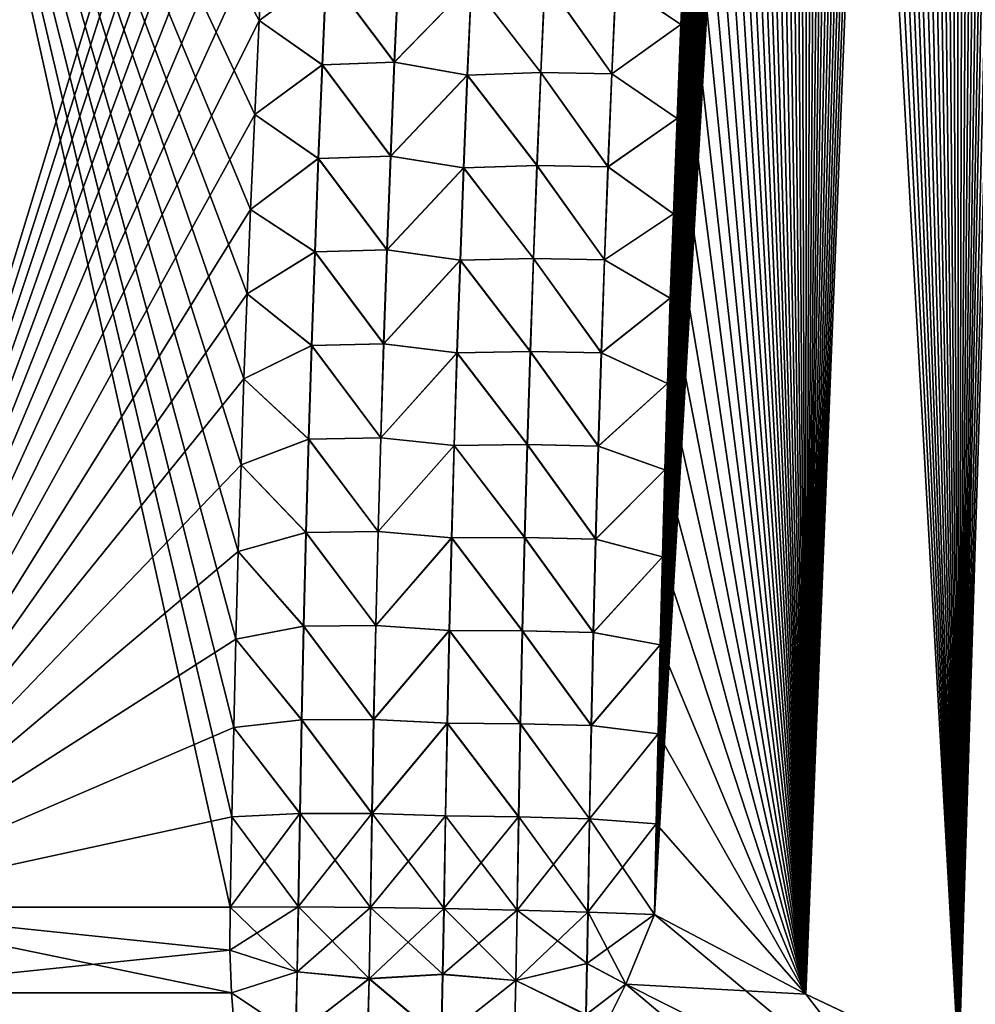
# Model space of a CAD drawing. Header units: metres. Extents: x -109 to 109, y -505 to 40.
# Tile 212 of 256: x 64.91 to 69.04, y -100.99 to -96.73. Entities that reach past the tile are written whole.
import ezdxf

# ---------------------------------------------------------------- set-up
doc = ezdxf.new("R2010")
doc.units = ezdxf.units.M
doc.layers.add('solid_K244224000C74', color=7, linetype='CONTINUOUS')

msp = doc.modelspace()

# ---------------------------------------------------------------- linework, layer by layer
at = {"layer": 'solid_K244224000C74'}
for points in [[(68.970329, -101.255295, -21.829725), (69.522659, -81.593956, -20.899754), (69.600159, -81.218079, -20.854233)], [(69.638535, -101.537476, -21.547916), (68.970329, -101.255295, -21.829725), (69.600159, -81.218079, -20.854233)], [(68.970329, -101.255295, -21.829725), (69.445755, -81.978004, -20.945732), (69.522659, -81.593956, -20.899754)], [(68.970329, -101.255295, -21.829725), (69.36956, -82.370728, -20.992132), (69.445755, -81.978004, -20.945732)], [(68.970329, -101.255295, -21.829725), (69.309143, -82.691277, -21.029539), (69.36956, -82.370728, -20.992132)], [(68.970329, -101.255295, -21.829725), (69.249039, -83.016876, -21.067247), (69.309143, -82.691277, -21.029539)], [(68.970329, -101.255295, -21.829725), (69.189308, -83.34771, -21.105238), (69.249039, -83.016876, -21.067247)], [(68.970329, -101.255295, -21.829725), (69.13002, -83.684067, -21.143478), (69.189308, -83.34771, -21.105238)], [(68.970329, -101.255295, -21.829725), (69.071266, -84.026245, -21.181938), (69.13002, -83.684067, -21.143478)], [(68.970329, -101.255295, -21.829725), (69.013115, -84.374527, -21.220587), (69.071266, -84.026245, -21.181938)], [(69.63858, -101.537498, 21.547897), (69.071205, -84.026604, 21.181978), (69.013062, -84.374878, 21.220625)], [(68.97036, -101.255302, 21.829714), (69.013062, -84.374878, 21.220625), (68.955605, -84.729553, 21.259426)], [(68.970329, -101.255295, -21.829725), (68.955666, -84.729202, -21.25939), (69.013115, -84.374527, -21.220587)], [(68.97036, -101.255302, 21.829714), (69.63858, -101.537498, 21.547897), (69.013062, -84.374878, 21.220625)], [(68.308258, -100.941628, -22.140448), (68.898781, -85.089912, -21.29838), (68.955666, -84.729202, -21.25939)], [(68.970329, -101.255295, -21.829725), (68.308258, -100.941628, -22.140448), (68.955666, -84.729202, -21.25939)], [(68.97036, -101.255302, 21.829714), (68.955605, -84.729553, 21.259426), (68.898727, -85.090256, 21.298418)], [(68.308258, -100.941628, -22.140448), (68.842354, -85.456261, -21.337597), (68.898781, -85.089912, -21.29838)], [(68.97036, -101.255302, 21.829714), (68.898727, -85.090256, 21.298418), (68.8423, -85.456604, 21.337633)], [(68.308258, -100.941628, -22.140448), (68.786491, -85.828598, -21.376991), (68.842354, -85.456261, -21.337597)], [(68.97036, -101.255302, 21.829714), (68.8423, -85.456604, 21.337633), (68.786438, -85.828926, 21.377028)], [(68.308258, -100.941628, -22.140448), (68.7313, -86.207245, -21.416521), (68.786491, -85.828598, -21.376991)], [(68.97036, -101.255302, 21.829714), (68.786438, -85.828926, 21.377028), (68.731255, -86.207573, 21.416553)], [(68.308258, -100.941628, -22.140448), (68.676895, -86.59256, -21.456135), (68.7313, -86.207245, -21.416521)], [(68.97036, -101.255302, 21.829714), (68.731255, -86.207573, 21.416553), (68.676849, -86.59288, 21.456167)], [(68.308258, -100.941628, -22.140448), (68.623375, -86.984886, -21.495787), (68.676895, -86.59256, -21.456135)], [(68.97036, -101.255302, 21.829714), (68.676849, -86.59288, 21.456167), (68.623337, -86.985191, 21.495817)], [(68.308258, -100.941628, -22.140448), (68.570816, -87.38443, -21.535439), (68.623375, -86.984886, -21.495787)], [(68.97036, -101.255302, 21.829714), (68.623337, -86.985191, 21.495817), (68.570778, -87.384727, 21.535469)], [(68.308258, -100.941628, -22.140448), (68.518913, -87.790359, -21.575203), (68.570816, -87.38443, -21.535439)], [(68.97036, -101.255302, 21.829714), (68.570778, -87.384727, 21.535469), (68.518875, -87.790657, 21.575232)], [(68.308258, -100.941628, -22.140448), (68.476181, -88.133568, -21.60841), (68.518913, -87.790359, -21.575203)], [(68.97036, -101.255302, 21.829714), (68.518875, -87.790657, 21.575232), (68.476143, -88.133858, 21.608437)], [(68.308258, -100.941628, -22.140448), (68.434021, -88.481506, -21.641638), (68.476181, -88.133568, -21.60841)], [(68.97036, -101.255302, 21.829714), (68.476143, -88.133858, 21.608437), (68.433983, -88.481789, 21.641665)], [(68.308258, -100.941628, -22.140448), (68.392509, -88.834419, -21.674849), (68.434021, -88.481506, -21.641638)], [(68.97036, -101.255302, 21.829714), (68.433983, -88.481789, 21.641665), (68.392479, -88.834686, 21.674873)], [(68.308258, -100.941628, -22.140448), (68.351738, -89.19252, -21.708), (68.392509, -88.834419, -21.674849)], [(68.97036, -101.255302, 21.829714), (68.392479, -88.834686, 21.674873), (68.351707, -89.192787, 21.708025)], [(68.308258, -100.941628, -22.140448), (68.311783, -89.556068, -21.741053), (68.351738, -89.19252, -21.708)], [(68.97036, -101.255302, 21.829714), (68.351707, -89.192787, 21.708025), (68.31176, -89.556328, 21.741076)], [(68.308266, -100.941628, 22.140444), (68.31176, -89.556328, 21.741076), (68.272713, -89.925529, 21.773985)], [(68.308258, -100.941628, -22.140448), (68.272736, -89.925278, -21.773964), (68.311783, -89.556068, -21.741053)], [(68.308266, -100.941628, 22.140444), (68.97036, -101.255302, 21.829714), (68.31176, -89.556328, 21.741076)], [(67.653954, -100.596848, -22.480244), (68.234535, -90.300018, -21.806753), (68.272736, -89.925278, -21.773964)], [(68.308258, -100.941628, -22.140448), (67.653954, -100.596848, -22.480244), (68.272736, -89.925278, -21.773964)], [(68.308266, -100.941628, 22.140444), (68.272713, -89.925529, 21.773985), (68.234512, -90.300262, 21.806774)], [(67.653954, -100.596848, -22.480244), (68.196899, -90.679619, -21.839531), (68.234535, -90.300018, -21.806753)], [(68.308266, -100.941628, 22.140444), (68.234512, -90.300262, 21.806774), (68.196877, -90.679855, 21.83955)], [(67.653954, -100.596848, -22.480244), (68.159935, -91.064308, -21.872246), (68.196899, -90.679619, -21.839531)], [(68.308266, -100.941628, 22.140444), (68.196877, -90.679855, 21.83955), (68.15992, -91.064537, 21.872265)], [(67.653954, -100.596848, -22.480244), (68.123764, -91.454384, -21.904844), (68.159935, -91.064308, -21.872246)], [(68.308266, -100.941628, 22.140444), (68.15992, -91.064537, 21.872265), (68.123749, -91.454597, 21.904863)], [(67.653954, -100.596848, -22.480244), (68.088501, -91.850105, -21.937267), (68.123764, -91.454384, -21.904844)], [(68.308266, -100.941628, 22.140444), (68.123749, -91.454597, 21.904863), (68.088478, -91.850319, 21.937284)], [(67.653954, -100.596848, -22.480244), (68.054253, -92.251778, -21.969452), (68.088501, -91.850105, -21.937267)], [(68.308266, -100.941628, 22.140444), (68.088478, -91.850319, 21.937284), (68.054237, -92.251984, 21.969469)], [(67.653954, -100.596848, -22.480244), (68.025795, -92.601006, -21.996807), (68.054253, -92.251778, -21.969452)], [(68.308266, -100.941628, 22.140444), (68.054237, -92.251984, 21.969469), (68.02578, -92.601204, 21.996822)], [(67.653954, -100.596848, -22.480244), (67.998253, -92.954987, -22.023909), (68.025795, -92.601006, -21.996807)], [(68.308266, -100.941628, 22.140444), (68.02578, -92.601204, 21.996822), (67.998238, -92.955177, 22.023922)], [(67.653954, -100.596848, -22.480244), (67.971626, -93.313766, -22.050741), (67.998253, -92.954987, -22.023909)], [(68.308266, -100.941628, 22.140444), (67.998238, -92.955177, 22.023922), (67.971619, -93.31395, 22.050755)], [(67.653954, -100.596848, -22.480244), (67.945595, -93.676628, -22.077456), (67.971626, -93.313766, -22.050741)], [(68.308266, -100.941628, 22.140444), (67.971619, -93.31395, 22.050755), (67.945587, -93.676796, 22.077467)], [(64.025734, -100.564568, -21.606056), (64.28318, -93.64727, -21.160151), (66.144432, -93.622734, -22.127859)], [(66.114693, -94.000488, -22.156088), (64.025734, -100.564568, -21.606056), (66.144432, -93.622734, -22.127859)], [(64.025734, -100.564568, 21.606056), (65.816513, -100.56456, 22.545332), (64.28318, -93.64727, 21.160152)], [(65.942719, -96.728882, 22.341957), (65.963326, -96.326912, 22.316542), (64.28318, -93.64727, 21.160152)], [(65.923355, -97.135704, 22.366919), (65.942719, -96.728882, 22.341957), (64.28318, -93.64727, 21.160152)], [(65.905281, -97.547363, 22.391384), (65.923355, -97.135704, 22.366919), (64.28318, -93.64727, 21.160152)], [(65.890526, -97.911545, 22.412355), (65.905281, -97.547363, 22.391384), (64.28318, -93.64727, 21.160152)], [(65.876785, -98.279434, 22.43289), (65.890526, -97.911545, 22.412355), (64.28318, -93.64727, 21.160152)], [(65.864075, -98.651031, 22.452959), (65.876785, -98.279434, 22.43289), (64.28318, -93.64727, 21.160152)], [(65.852409, -99.026329, 22.472536), (65.864075, -98.651031, 22.452959), (64.28318, -93.64727, 21.160152)], [(65.841797, -99.405334, 22.49159), (65.852409, -99.026329, 22.472536), (64.28318, -93.64727, 21.160152)], [(65.832268, -99.788048, 22.510096), (65.841797, -99.405334, 22.49159), (64.28318, -93.64727, 21.160152)], [(65.823837, -100.174454, 22.528019), (65.832268, -99.788048, 22.510096), (64.28318, -93.64727, 21.160152)], [(65.816513, -100.56456, 22.545332), (65.823837, -100.174454, 22.528019), (64.28318, -93.64727, 21.160152)], [(67.653954, -100.596848, -22.480244), (67.920181, -94.04361, -22.104033), (67.945595, -93.676628, -22.077456)], [(68.308266, -100.941628, 22.140444), (67.945587, -93.676796, 22.077467), (67.920166, -94.043777, 22.104044)], [(66.114693, -94.000488, -22.156088), (66.086014, -94.382919, -22.184025), (64.025734, -100.564568, -21.606056)], [(67.653954, -100.596848, -22.480244), (67.895485, -94.41494, -22.130424), (67.920181, -94.04361, -22.104033)], [(68.308266, -100.941628, 22.140444), (67.920166, -94.043777, 22.104044), (67.895477, -94.4151, 22.130434)], [(66.086014, -94.382919, -22.184025), (66.058464, -94.770248, -22.211676), (64.025734, -100.564568, -21.606056)], [(67.653954, -100.596848, -22.480244), (67.871613, -94.790833, -22.156572), (67.895485, -94.41494, -22.130424)], [(68.308266, -100.941628, 22.140444), (67.895477, -94.4151, 22.130434), (67.871605, -94.790977, 22.156584)], [(66.058464, -94.770248, -22.211676), (66.032822, -95.151695, -22.238289), (64.025734, -100.564568, -21.606056)], [(67.653954, -100.596848, -22.480244), (67.848671, -95.171501, -22.182428), (67.871613, -94.790833, -22.156572)], [(68.308266, -100.941628, 22.140444), (67.871605, -94.790977, 22.156584), (67.848663, -95.171638, 22.182436)], [(66.032822, -95.151695, -22.238289), (66.008385, -95.538155, -22.264641), (64.025734, -100.564568, -21.606056)], [(67.653954, -100.596848, -22.480244), (67.826752, -95.557167, -22.207933), (67.848671, -95.171501, -22.182428)], [(68.308266, -100.941628, 22.140444), (67.848663, -95.171638, 22.182436), (67.826744, -95.557289, 22.207941)], [(66.008385, -95.538155, -22.264641), (65.985199, -95.929825, -22.290728), (64.025734, -100.564568, -21.606056)], [(67.653954, -100.596848, -22.480244), (67.805969, -95.948044, -22.233036), (67.826752, -95.557167, -22.207933)], [(68.308266, -100.941628, 22.140444), (67.826744, -95.557289, 22.207941), (67.805969, -95.948158, 22.233044)], [(65.985199, -95.929825, -22.290728), (65.963333, -96.326851, -22.316538), (64.025734, -100.564568, -21.606056)], [(67.653954, -100.596848, -22.480244), (67.786423, -96.344345, -22.257681), (67.805969, -95.948044, -22.233036)], [(68.308266, -100.941628, 22.140444), (67.805969, -95.948158, 22.233044), (67.786423, -96.34446, 22.257687)], [(65.963333, -96.326851, -22.316538), (65.942719, -96.728828, -22.341955), (64.025734, -100.564568, -21.606056)], [(66.234016, -96.517281, -22.436129), (65.942719, -96.728828, -22.341955), (65.963333, -96.326851, -22.316538)], [(66.233047, -96.51725, 22.435839), (65.963326, -96.326912, 22.316542), (65.942719, -96.728882, 22.341957)], [(67.486389, -96.55674, 22.402485), (67.768196, -96.746376, 22.281822), (67.786423, -96.34446, 22.257687)], [(67.48745, -96.556816, -22.402103), (67.786423, -96.344345, -22.257681), (67.768204, -96.746284, -22.281816)], [(67.653954, -100.596848, -22.480244), (67.768204, -96.746284, -22.281816), (67.786423, -96.344345, -22.257681)], [(68.308266, -100.941628, 22.140444), (67.786423, -96.34446, 22.257687), (67.768196, -96.746376, 22.281822)], [(66.215172, -96.921577, 22.461712), (66.233047, -96.51725, 22.435839), (65.942719, -96.728882, 22.341957)], [(66.216156, -96.921608, -22.462009), (65.942719, -96.728828, -22.341955), (66.234016, -96.517281, -22.436129)], [(66.527405, -96.909668, 22.527384), (66.233047, -96.51725, 22.435839), (66.215172, -96.921577, 22.461712)], [(66.216156, -96.921608, -22.462009), (66.234016, -96.517281, -22.436129), (66.528496, -96.909714, -22.527529)], [(66.527405, -96.909668, 22.527384), (66.545341, -96.503792, 22.501711), (66.233047, -96.51725, 22.435839)], [(66.234016, -96.517281, -22.436129), (66.54641, -96.503838, -22.501854), (66.528496, -96.909714, -22.527529)], [(66.860954, -96.565918, 22.521992), (66.545341, -96.503792, 22.501711), (66.527405, -96.909668, 22.527384)], [(66.528496, -96.909714, -22.527529), (66.54641, -96.503838, -22.501854), (66.862061, -96.565979, -22.521965)], [(66.843445, -96.966042, 22.54686), (66.860954, -96.565918, 22.521992), (66.527405, -96.909668, 22.527384)], [(66.528496, -96.909714, -22.527529), (66.862061, -96.565979, -22.521965), (66.844566, -96.966095, -22.546829)], [(67.160995, -96.954559, 22.511341), (66.860954, -96.565918, 22.521992), (66.843445, -96.966042, 22.54686)], [(66.844566, -96.966095, -22.546829), (66.862061, -96.565979, -22.521965), (67.162117, -96.95462, -22.511131)], [(67.160995, -96.954559, 22.511341), (67.178719, -96.552437, 22.48665), (66.860954, -96.565918, 22.521992)], [(66.862061, -96.565979, -22.521965), (67.179825, -96.552505, -22.486444), (67.162117, -96.95462, -22.511131)], [(67.468506, -96.959282, 22.42688), (67.178719, -96.552437, 22.48665), (67.160995, -96.954559, 22.511341)], [(67.162117, -96.95462, -22.511131), (67.179825, -96.552505, -22.486444), (67.469574, -96.959358, -22.426493)], [(67.468506, -96.959282, 22.42688), (67.486389, -96.55674, 22.402485), (67.178719, -96.552437, 22.48665)], [(67.179825, -96.552505, -22.486444), (67.48745, -96.556816, -22.402103), (67.469574, -96.959358, -22.426493)], [(67.468506, -96.959282, 22.42688), (67.768196, -96.746376, 22.281822), (67.486389, -96.55674, 22.402485)], [(67.469574, -96.959358, -22.426493), (67.48745, -96.556816, -22.402103), (67.768204, -96.746284, -22.281816)], [(65.942719, -96.728828, -22.341955), (65.923363, -97.135651, -22.366915), (64.025734, -100.564568, -21.606056)], [(66.215172, -96.921577, 22.461712), (65.942719, -96.728882, 22.341957), (65.923355, -97.135704, 22.366919)], [(66.216156, -96.921608, -22.462009), (65.923363, -97.135651, -22.366915), (65.942719, -96.728828, -22.341955)], [(67.468506, -96.959282, 22.42688), (67.75116, -97.153625, 22.305515), (67.768196, -96.746376, 22.281822)], [(67.469574, -96.959358, -22.426493), (67.768204, -96.746284, -22.281816), (67.75116, -97.153542, -22.30551)], [(67.653954, -100.596848, -22.480244), (67.75116, -97.153542, -22.30551), (67.768204, -96.746284, -22.281816)], [(68.308266, -100.941628, 22.140444), (67.768196, -96.746376, 22.281822), (67.75116, -97.153625, 22.305515)], [(66.510765, -97.315651, 22.552254), (66.527405, -96.909668, 22.527384), (66.215172, -96.921577, 22.461712)], [(66.216156, -96.921608, -22.462009), (66.528496, -96.909714, -22.527529), (66.511879, -97.315689, -22.552399)], [(66.843445, -96.966042, 22.54686), (66.527405, -96.909668, 22.527384), (66.510765, -97.315651, 22.552254)], [(66.511879, -97.315689, -22.552399), (66.528496, -96.909714, -22.527529), (66.844566, -96.966095, -22.546829)], [(66.198578, -97.326004, 22.486765), (66.215172, -96.921577, 22.461712), (65.923355, -97.135704, 22.366919)], [(66.199593, -97.326027, -22.487068), (65.923363, -97.135651, -22.366915), (66.216156, -96.921608, -22.462009)], [(66.510765, -97.315651, 22.552254), (66.215172, -96.921577, 22.461712), (66.198578, -97.326004, 22.486765)], [(66.199593, -97.326027, -22.487068), (66.216156, -96.921608, -22.462009), (66.511879, -97.315689, -22.552399)], [(66.827194, -97.366257, 22.570971), (66.843445, -96.966042, 22.54686), (66.510765, -97.315651, 22.552254)], [(66.511879, -97.315689, -22.552399), (66.844566, -96.966095, -22.546829), (66.828339, -97.36631, -22.570938)], [(67.144554, -97.356781, 22.535292), (66.843445, -96.966042, 22.54686), (66.827194, -97.366257, 22.570971)], [(66.828339, -97.36631, -22.570938), (66.844566, -96.966095, -22.546829), (67.145691, -97.356842, -22.535076)], [(67.144554, -97.356781, 22.535292), (67.160995, -96.954559, 22.511341), (66.843445, -96.966042, 22.54686)], [(66.844566, -96.966095, -22.546829), (67.162117, -96.95462, -22.511131), (67.145691, -97.356842, -22.535076)], [(67.451912, -97.361938, 22.450558), (67.160995, -96.954559, 22.511341), (67.144554, -97.356781, 22.535292)], [(67.145691, -97.356842, -22.535076), (67.162117, -96.95462, -22.511131), (67.453003, -97.362015, -22.450165)], [(67.451912, -97.361938, 22.450558), (67.468506, -96.959282, 22.42688), (67.160995, -96.954559, 22.511341)], [(67.162117, -96.95462, -22.511131), (67.469574, -96.959358, -22.426493), (67.453003, -97.362015, -22.450165)], [(67.451912, -97.361938, 22.450558), (67.75116, -97.153625, 22.305515), (67.468506, -96.959282, 22.42688)], [(67.453003, -97.362015, -22.450165), (67.469574, -96.959358, -22.426493), (67.75116, -97.153542, -22.30551)], [(65.923363, -97.135651, -22.366915), (65.905281, -97.547325, -22.391382), (64.025734, -100.564568, -21.606056)], [(66.199593, -97.326027, -22.487068), (65.905281, -97.547325, -22.391382), (65.923363, -97.135651, -22.366915)], [(66.198578, -97.326004, 22.486765), (65.923355, -97.135704, 22.366919), (65.905281, -97.547363, 22.391384)], [(67.451912, -97.361938, 22.450558), (67.735207, -97.566025, 22.328802), (67.75116, -97.153625, 22.305515)], [(67.453003, -97.362015, -22.450165), (67.75116, -97.153542, -22.30551), (67.735214, -97.565941, -22.328798)], [(67.653954, -100.596848, -22.480244), (67.735214, -97.565941, -22.328798), (67.75116, -97.153542, -22.30551)], [(68.308266, -100.941628, 22.140444), (67.75116, -97.153625, 22.305515), (67.735207, -97.566025, 22.328802)], [(66.183273, -97.730522, 22.510996), (66.198578, -97.326004, 22.486765), (65.905281, -97.547363, 22.391384)], [(66.184319, -97.730545, -22.511305), (65.905281, -97.547325, -22.391382), (66.199593, -97.326027, -22.487068)], [(66.495422, -97.721725, 22.576317), (66.198578, -97.326004, 22.486765), (66.183273, -97.730522, 22.510996)], [(66.184319, -97.730545, -22.511305), (66.199593, -97.326027, -22.487068), (66.496552, -97.721764, -22.576464)], [(66.495422, -97.721725, 22.576317), (66.510765, -97.315651, 22.552254), (66.198578, -97.326004, 22.486765)], [(66.199593, -97.326027, -22.487068), (66.511879, -97.315689, -22.552399), (66.496552, -97.721764, -22.576464)], [(66.827194, -97.366257, 22.570971), (66.510765, -97.315651, 22.552254), (66.495422, -97.721725, 22.576317)], [(66.496552, -97.721764, -22.576464), (66.511879, -97.315689, -22.552399), (66.828339, -97.36631, -22.570938)], [(66.812202, -97.766571, 22.59432), (66.827194, -97.366257, 22.570971), (66.495422, -97.721725, 22.576317)], [(66.496552, -97.721764, -22.576464), (66.828339, -97.36631, -22.570938), (66.813362, -97.766617, -22.594286)], [(67.129387, -97.759102, 22.558498), (66.827194, -97.366257, 22.570971), (66.812202, -97.766571, 22.59432)], [(66.813362, -97.766617, -22.594286), (66.828339, -97.36631, -22.570938), (67.130539, -97.759163, -22.558279)], [(67.129387, -97.759102, 22.558498), (67.144554, -97.356781, 22.535292), (66.827194, -97.366257, 22.570971)], [(66.828339, -97.36631, -22.570938), (67.145691, -97.356842, -22.535076), (67.130539, -97.759163, -22.558279)], [(67.436607, -97.764702, 22.473513), (67.144554, -97.356781, 22.535292), (67.129387, -97.759102, 22.558498)], [(67.130539, -97.759163, -22.558279), (67.145691, -97.356842, -22.535076), (67.437714, -97.764771, -22.473112)], [(67.436607, -97.764702, 22.473513), (67.451912, -97.361938, 22.450558), (67.144554, -97.356781, 22.535292)], [(67.145691, -97.356842, -22.535076), (67.453003, -97.362015, -22.450165), (67.437714, -97.764771, -22.473112)], [(67.436607, -97.764702, 22.473513), (67.735207, -97.566025, 22.328802), (67.451912, -97.361938, 22.450558)], [(67.437714, -97.764771, -22.473112), (67.453003, -97.362015, -22.450165), (67.735214, -97.565941, -22.328798)], [(65.905281, -97.547325, -22.391382), (65.890526, -97.911507, -22.412354), (64.025734, -100.564568, -21.606056)], [(66.184319, -97.730545, -22.511305), (65.890526, -97.911507, -22.412354), (65.905281, -97.547325, -22.391382)], [(66.183273, -97.730522, 22.510996), (65.905281, -97.547363, 22.391384), (65.890526, -97.911545, 22.412355)], [(67.436607, -97.764702, 22.473513), (67.722145, -97.931084, 22.348845), (67.735207, -97.566025, 22.328802)], [(67.437714, -97.764771, -22.473112), (67.735214, -97.565941, -22.328798), (67.722153, -97.931015, -22.348841)], [(67.653954, -100.596848, -22.480244), (67.722153, -97.931015, -22.348841), (67.735214, -97.565941, -22.328798)], [(68.308266, -100.941628, 22.140444), (67.735207, -97.566025, 22.328802), (67.722145, -97.931084, 22.348845)], [(66.169258, -98.135124, 22.534403), (66.183273, -97.730522, 22.510996), (65.890526, -97.911545, 22.412355)], [(66.170319, -98.135147, -22.534718), (65.890526, -97.911507, -22.412354), (66.184319, -97.730545, -22.511305)], [(66.481369, -98.127892, 22.599573), (66.183273, -97.730522, 22.510996), (66.169258, -98.135124, 22.534403)], [(66.170319, -98.135147, -22.534718), (66.184319, -97.730545, -22.511305), (66.482521, -98.127922, -22.599722)], [(66.481369, -98.127892, 22.599573), (66.495422, -97.721725, 22.576317), (66.183273, -97.730522, 22.510996)], [(66.184319, -97.730545, -22.511305), (66.496552, -97.721764, -22.576464), (66.482521, -98.127922, -22.599722)], [(66.812202, -97.766571, 22.59432), (66.495422, -97.721725, 22.576317), (66.481369, -98.127892, 22.599573)], [(66.482521, -98.127922, -22.599722), (66.496552, -97.721764, -22.576464), (66.813362, -97.766617, -22.594286)], [(67.115494, -98.161514, 22.580957), (67.129387, -97.759102, 22.558498), (66.812202, -97.766571, 22.59432)], [(66.813362, -97.766617, -22.594286), (67.130539, -97.759163, -22.558279), (67.116661, -98.161575, -22.580734)], [(67.422592, -98.167549, 22.495743), (67.129387, -97.759102, 22.558498), (67.115494, -98.161514, 22.580957)], [(67.116661, -98.161575, -22.580734), (67.130539, -97.759163, -22.558279), (67.423706, -98.167618, -22.495337)], [(67.422592, -98.167549, 22.495743), (67.436607, -97.764702, 22.473513), (67.129387, -97.759102, 22.558498)], [(67.130539, -97.759163, -22.558279), (67.437714, -97.764771, -22.473112), (67.423706, -98.167618, -22.495337)], [(66.79847, -98.166969, 22.616909), (66.812202, -97.766571, 22.59432), (66.481369, -98.127892, 22.599573)], [(66.482521, -98.127922, -22.599722), (66.813362, -97.766617, -22.594286), (66.799644, -98.167015, -22.616873)], [(67.115494, -98.161514, 22.580957), (66.812202, -97.766571, 22.59432), (66.79847, -98.166969, 22.616909)], [(66.799644, -98.167015, -22.616873), (66.813362, -97.766617, -22.594286), (67.116661, -98.161575, -22.580734)], [(67.422592, -98.167549, 22.495743), (67.722145, -97.931084, 22.348845), (67.436607, -97.764702, 22.473513)], [(67.423706, -98.167618, -22.495337), (67.437714, -97.764771, -22.473112), (67.722153, -97.931015, -22.348841)], [(65.890526, -97.911507, -22.412354), (65.876785, -98.279404, -22.432888), (64.025734, -100.564568, -21.606056)], [(66.170319, -98.135147, -22.534718), (65.876785, -98.279404, -22.432888), (65.890526, -97.911507, -22.412354)], [(66.169258, -98.135124, 22.534403), (65.890526, -97.911545, 22.412355), (65.876785, -98.279434, 22.43289)], [(67.422592, -98.167549, 22.495743), (67.709915, -98.300095, 22.368572), (67.722145, -97.931084, 22.348845)], [(67.423706, -98.167618, -22.495337), (67.722153, -97.931015, -22.348841), (67.709915, -98.300034, -22.36857)], [(67.653954, -100.596848, -22.480244), (67.709915, -98.300034, -22.36857), (67.722153, -97.931015, -22.348841)], [(68.308266, -100.941628, 22.140444), (67.722145, -97.931084, 22.348845), (67.709915, -98.300095, 22.368572)], [(66.156509, -98.539818, 22.556982), (66.169258, -98.135124, 22.534403), (65.876785, -98.279434, 22.43289)], [(66.1576, -98.539833, -22.557304), (65.876785, -98.279404, -22.432888), (66.170319, -98.135147, -22.534718)], [(66.468597, -98.534142, 22.622021), (66.169258, -98.135124, 22.534403), (66.156509, -98.539818, 22.556982)], [(66.1576, -98.539833, -22.557304), (66.170319, -98.135147, -22.534718), (66.469765, -98.534172, -22.622171)], [(66.468597, -98.534142, 22.622021), (66.481369, -98.127892, 22.599573), (66.169258, -98.135124, 22.534403)], [(66.170319, -98.135147, -22.534718), (66.482521, -98.127922, -22.599722), (66.469765, -98.534172, -22.622171)], [(66.79847, -98.166969, 22.616909), (66.481369, -98.127892, 22.599573), (66.468597, -98.534142, 22.622021)], [(66.469765, -98.534172, -22.622171), (66.482521, -98.127922, -22.599722), (66.799644, -98.167015, -22.616873)], [(66.78598, -98.567459, 22.638733), (66.79847, -98.166969, 22.616909), (66.468597, -98.534142, 22.622021)], [(66.469765, -98.534172, -22.622171), (66.799644, -98.167015, -22.616873), (66.78717, -98.567497, -22.638697)], [(67.102867, -98.564018, 22.602671), (66.79847, -98.166969, 22.616909), (66.78598, -98.567459, 22.638733)], [(66.78717, -98.567497, -22.638697), (66.799644, -98.167015, -22.616873), (67.104042, -98.564072, -22.602444)], [(67.102867, -98.564018, 22.602671), (67.115494, -98.161514, 22.580957), (66.79847, -98.166969, 22.616909)], [(66.799644, -98.167015, -22.616873), (67.116661, -98.161575, -22.580734), (67.104042, -98.564072, -22.602444)], [(67.409859, -98.570496, 22.517248), (67.115494, -98.161514, 22.580957), (67.102867, -98.564018, 22.602671)], [(67.104042, -98.564072, -22.602444), (67.116661, -98.161575, -22.580734), (67.410988, -98.570557, -22.516836)], [(67.409859, -98.570496, 22.517248), (67.422592, -98.167549, 22.495743), (67.115494, -98.161514, 22.580957)], [(67.116661, -98.161575, -22.580734), (67.423706, -98.167618, -22.495337), (67.410988, -98.570557, -22.516836)], [(67.409859, -98.570496, 22.517248), (67.709915, -98.300095, 22.368572), (67.422592, -98.167549, 22.495743)], [(67.410988, -98.570557, -22.516836), (67.423706, -98.167618, -22.495337), (67.709915, -98.300034, -22.36857)], [(65.876785, -98.279404, -22.432888), (65.864075, -98.651001, -22.452959), (64.025734, -100.564568, -21.606056)], [(66.1576, -98.539833, -22.557304), (65.864075, -98.651001, -22.452959), (65.876785, -98.279404, -22.432888)], [(66.156509, -98.539818, 22.556982), (65.876785, -98.279434, 22.43289), (65.864075, -98.651031, 22.452959)], [(67.409859, -98.570496, 22.517248), (67.698517, -98.673035, 22.387985), (67.709915, -98.300095, 22.368572)], [(67.410988, -98.570557, -22.516836), (67.709915, -98.300034, -22.36857), (67.698517, -98.672981, -22.387981)], [(67.653954, -100.596848, -22.480244), (67.698517, -98.672981, -22.387981), (67.709915, -98.300034, -22.36857)], [(68.308266, -100.941628, 22.140444), (67.709915, -98.300095, 22.368572), (67.698517, -98.673035, 22.387985)], [(66.145042, -98.94458, 22.578733), (66.156509, -98.539818, 22.556982), (65.864075, -98.651031, 22.452959)], [(66.146156, -98.944603, -22.579063), (65.864075, -98.651001, -22.452959), (66.1576, -98.539833, -22.557304)], [(66.457108, -98.940475, 22.643658), (66.156509, -98.539818, 22.556982), (66.145042, -98.94458, 22.578733)], [(66.146156, -98.944603, -22.579063), (66.1576, -98.539833, -22.557304), (66.458298, -98.940498, -22.643808)], [(66.457108, -98.940475, 22.643658), (66.468597, -98.534142, 22.622021), (66.156509, -98.539818, 22.556982)], [(66.1576, -98.539833, -22.557304), (66.469765, -98.534172, -22.622171), (66.458298, -98.940498, -22.643808)], [(66.78598, -98.567459, 22.638733), (66.468597, -98.534142, 22.622021), (66.457108, -98.940475, 22.643658)], [(66.774734, -98.968025, 22.659794), (66.78598, -98.567459, 22.638733), (66.457108, -98.940475, 22.643658)], [(66.458298, -98.940498, -22.643808), (66.469765, -98.534172, -22.622171), (66.78717, -98.567497, -22.638697)], [(66.458298, -98.940498, -22.643808), (66.78717, -98.567497, -22.638697), (66.775948, -98.968063, -22.659756)], [(67.091507, -98.966606, 22.623634), (66.78598, -98.567459, 22.638733), (66.774734, -98.968025, 22.659794)], [(66.775948, -98.968063, -22.659756), (66.78717, -98.567497, -22.638697), (67.092697, -98.966652, -22.623404)], [(67.091507, -98.966606, 22.623634), (67.102867, -98.564018, 22.602671), (66.78598, -98.567459, 22.638733)], [(66.78717, -98.567497, -22.638697), (67.104042, -98.564072, -22.602444), (67.092697, -98.966652, -22.623404)], [(67.398399, -98.973526, 22.538025), (67.102867, -98.564018, 22.602671), (67.091507, -98.966606, 22.623634)], [(67.092697, -98.966652, -22.623404), (67.104042, -98.564072, -22.602444), (67.399536, -98.973579, -22.537605)], [(67.398399, -98.973526, 22.538025), (67.409859, -98.570496, 22.517248), (67.102867, -98.564018, 22.602671)], [(67.104042, -98.564072, -22.602444), (67.410988, -98.570557, -22.516836), (67.399536, -98.973579, -22.537605)], [(67.398399, -98.973526, 22.538025), (67.698517, -98.673035, 22.387985), (67.409859, -98.570496, 22.517248)], [(67.399536, -98.973579, -22.537605), (67.410988, -98.570557, -22.516836), (67.698517, -98.672981, -22.387981)], [(65.864075, -98.651001, -22.452959), (65.852409, -99.026306, -22.472536), (64.025734, -100.564568, -21.606056)], [(66.146156, -98.944603, -22.579063), (65.852409, -99.026306, -22.472536), (65.864075, -98.651001, -22.452959)], [(66.145042, -98.94458, 22.578733), (65.864075, -98.651031, 22.452959), (65.852409, -99.026329, 22.472536)], [(67.398399, -98.973526, 22.538025), (67.68795, -99.049919, 22.40708), (67.698517, -98.673035, 22.387985)], [(67.399536, -98.973579, -22.537605), (67.698517, -98.672981, -22.387981), (67.68795, -99.049881, -22.407076)], [(67.653954, -100.596848, -22.480244), (67.68795, -99.049881, -22.407076), (67.698517, -98.672981, -22.387981)], [(68.308266, -100.941628, 22.140444), (67.698517, -98.673035, 22.387985), (67.68795, -99.049919, 22.40708)], [(66.134834, -99.349426, 22.599655), (66.145042, -98.94458, 22.578733), (65.852409, -99.026329, 22.472536)], [(66.135979, -99.349442, -22.599991), (65.852409, -99.026306, -22.472536), (66.146156, -98.944603, -22.579063)], [(66.446892, -99.346886, 22.66448), (66.145042, -98.94458, 22.578733), (66.134834, -99.349426, 22.599655)], [(66.135979, -99.349442, -22.599991), (66.146156, -98.944603, -22.579063), (66.448097, -99.346909, -22.664633)], [(66.446892, -99.346886, 22.66448), (66.457108, -98.940475, 22.643658), (66.145042, -98.94458, 22.578733)], [(66.146156, -98.944603, -22.579063), (66.458298, -98.940498, -22.643808), (66.448097, -99.346909, -22.664633)], [(66.774734, -98.968025, 22.659794), (66.457108, -98.940475, 22.643658), (66.446892, -99.346886, 22.66448)], [(66.448097, -99.346909, -22.664633), (66.458298, -98.940498, -22.643808), (66.775948, -98.968063, -22.659756)], [(66.764732, -99.368668, 22.680086), (66.774734, -98.968025, 22.659794), (66.446892, -99.346886, 22.66448)], [(66.448097, -99.346909, -22.664633), (66.775948, -98.968063, -22.659756), (66.765953, -99.368698, -22.680046)], [(67.081398, -99.36927, 22.643847), (66.774734, -98.968025, 22.659794), (66.764732, -99.368668, 22.680086)], [(66.765953, -99.368698, -22.680046), (66.775948, -98.968063, -22.659756), (67.082603, -99.369308, -22.643612)], [(67.081398, -99.36927, 22.643847), (67.091507, -98.966606, 22.623634), (66.774734, -98.968025, 22.659794)], [(66.775948, -98.968063, -22.659756), (67.092697, -98.966652, -22.623404), (67.082603, -99.369308, -22.643612)], [(67.388206, -99.376625, 22.558069), (67.091507, -98.966606, 22.623634), (67.081398, -99.36927, 22.643847)], [(67.082603, -99.369308, -22.643612), (67.092697, -98.966652, -22.623404), (67.389359, -99.376678, -22.557646)], [(67.388206, -99.376625, 22.558069), (67.398399, -98.973526, 22.538025), (67.091507, -98.966606, 22.623634)], [(67.092697, -98.966652, -22.623404), (67.399536, -98.973579, -22.537605), (67.389359, -99.376678, -22.557646)], [(67.388206, -99.376625, 22.558069), (67.68795, -99.049919, 22.40708), (67.398399, -98.973526, 22.538025)], [(67.389359, -99.376678, -22.557646), (67.399536, -98.973579, -22.537605), (67.68795, -99.049881, -22.407076)], [(65.852409, -99.026306, -22.472536), (65.841797, -99.405319, -22.49159), (64.025734, -100.564568, -21.606056)], [(66.135979, -99.349442, -22.599991), (65.841797, -99.405319, -22.49159), (65.852409, -99.026306, -22.472536)], [(66.134834, -99.349426, 22.599655), (65.852409, -99.026329, 22.472536), (65.841797, -99.405334, 22.49159)], [(67.388206, -99.376625, 22.558069), (67.678207, -99.43074, 22.425854), (67.68795, -99.049919, 22.40708)], [(67.389359, -99.376678, -22.557646), (67.68795, -99.049881, -22.407076), (67.678207, -99.43071, -22.425852)], [(67.653954, -100.596848, -22.480244), (67.678207, -99.43071, -22.425852), (67.68795, -99.049881, -22.407076)], [(68.308266, -100.941628, 22.140444), (67.68795, -99.049919, 22.40708), (67.678207, -99.43074, 22.425854)], [(66.125885, -99.754341, 22.619745), (66.134834, -99.349426, 22.599655), (65.841797, -99.405334, 22.49159)], [(66.12706, -99.754349, -22.620089), (65.841797, -99.405319, -22.49159), (66.135979, -99.349442, -22.599991)], [(66.437935, -99.753365, 22.684488), (66.134834, -99.349426, 22.599655), (66.125885, -99.754341, 22.619745)], [(66.12706, -99.754349, -22.620089), (66.135979, -99.349442, -22.599991), (66.439163, -99.753387, -22.684643)], [(66.437935, -99.753365, 22.684488), (66.446892, -99.346886, 22.66448), (66.134834, -99.349426, 22.599655)], [(66.135979, -99.349442, -22.599991), (66.448097, -99.346909, -22.664633), (66.439163, -99.753387, -22.684643)], [(66.764732, -99.368668, 22.680086), (66.446892, -99.346886, 22.66448), (66.437935, -99.753365, 22.684488)], [(66.755959, -99.769379, 22.69961), (66.764732, -99.368668, 22.680086), (66.437935, -99.753365, 22.684488)], [(66.439163, -99.753387, -22.684643), (66.448097, -99.346909, -22.664633), (66.765953, -99.368698, -22.680046)], [(66.439163, -99.753387, -22.684643), (66.765953, -99.368698, -22.680046), (66.757202, -99.769409, -22.699568)], [(67.07254, -99.772003, 22.663305), (66.764732, -99.368668, 22.680086), (66.755959, -99.769379, 22.69961)], [(66.757202, -99.769409, -22.699568), (66.765953, -99.368698, -22.680046), (67.073761, -99.772041, -22.663065)], [(67.07254, -99.772003, 22.663305), (67.081398, -99.36927, 22.643847), (66.764732, -99.368668, 22.680086)], [(66.765953, -99.368698, -22.680046), (67.082603, -99.369308, -22.643612), (67.073761, -99.772041, -22.663065)], [(67.37928, -99.779808, 22.577383), (67.081398, -99.36927, 22.643847), (67.07254, -99.772003, 22.663305)], [(67.073761, -99.772041, -22.663065), (67.082603, -99.369308, -22.643612), (67.380447, -99.779854, -22.576954)], [(67.37928, -99.779808, 22.577383), (67.388206, -99.376625, 22.558069), (67.081398, -99.36927, 22.643847)], [(67.082603, -99.369308, -22.643612), (67.389359, -99.376678, -22.557646), (67.380447, -99.779854, -22.576954)], [(67.37928, -99.779808, 22.577383), (67.678207, -99.43074, 22.425854), (67.388206, -99.376625, 22.558069)], [(67.380447, -99.779854, -22.576954), (67.389359, -99.376678, -22.557646), (67.678207, -99.43071, -22.425852)], [(65.841797, -99.405319, -22.49159), (65.832268, -99.788033, -22.510096), (64.025734, -100.564568, -21.606056)], [(66.12706, -99.754349, -22.620089), (65.832268, -99.788033, -22.510096), (65.841797, -99.405319, -22.49159)], [(66.125885, -99.754341, 22.619745), (65.841797, -99.405334, 22.49159), (65.832268, -99.788048, 22.510096)], [(67.37928, -99.779808, 22.577383), (67.669296, -99.815506, 22.444307), (67.678207, -99.43074, 22.425854)], [(67.380447, -99.779854, -22.576954), (67.678207, -99.43071, -22.425852), (67.669296, -99.815483, -22.444305)], [(67.653954, -100.596848, -22.480244), (67.669296, -99.815483, -22.444305), (67.678207, -99.43071, -22.425852)], [(68.308266, -100.941628, 22.140444), (67.678207, -99.43074, 22.425854), (67.669296, -99.815506, 22.444307)], [(66.118202, -100.159317, 22.639002), (66.125885, -99.754341, 22.619745), (65.832268, -99.788048, 22.510096)], [(66.119392, -100.159325, -22.639351), (65.832268, -99.788033, -22.510096), (66.12706, -99.754349, -22.620089)], [(66.430252, -100.159912, 22.70368), (66.125885, -99.754341, 22.619745), (66.118202, -100.159317, 22.639002)], [(66.119392, -100.159325, -22.639351), (66.12706, -99.754349, -22.620089), (66.431496, -100.159927, -22.703836)], [(66.430252, -100.159912, 22.70368), (66.437935, -99.753365, 22.684488), (66.125885, -99.754341, 22.619745)], [(66.12706, -99.754349, -22.620089), (66.439163, -99.753387, -22.684643), (66.431496, -100.159927, -22.703836)], [(66.755959, -99.769379, 22.69961), (66.437935, -99.753365, 22.684488), (66.430252, -100.159912, 22.70368)], [(66.431496, -100.159927, -22.703836), (66.439163, -99.753387, -22.684643), (66.757202, -99.769409, -22.699568)], [(65.832268, -99.788033, -22.510096), (65.823837, -100.174446, -22.528019), (64.025734, -100.564568, -21.606056)], [(66.119392, -100.159325, -22.639351), (65.823837, -100.174446, -22.528019), (65.832268, -99.788033, -22.510096)], [(66.118202, -100.159317, 22.639002), (65.832268, -99.788048, 22.510096), (65.823837, -100.174454, 22.528019)], [(66.748413, -100.170158, 22.718363), (66.755959, -99.769379, 22.69961), (66.430252, -100.159912, 22.70368)], [(66.431496, -100.159927, -22.703836), (66.757202, -99.769409, -22.699568), (66.749672, -100.170181, -22.718321)], [(67.064934, -100.174805, 22.682007), (66.755959, -99.769379, 22.69961), (66.748413, -100.170158, 22.718363)], [(66.749672, -100.170181, -22.718321), (66.757202, -99.769409, -22.699568), (67.06617, -100.174835, -22.681765)], [(67.064934, -100.174805, 22.682007), (67.07254, -99.772003, 22.663305), (66.755959, -99.769379, 22.69961)], [(66.757202, -99.769409, -22.699568), (67.073761, -99.772041, -22.663065), (67.06617, -100.174835, -22.681765)], [(67.371613, -100.183052, 22.595963), (67.07254, -99.772003, 22.663305), (67.064934, -100.174805, 22.682007)], [(67.06617, -100.174835, -22.681765), (67.073761, -99.772041, -22.663065), (67.372795, -100.183098, -22.595526)], [(67.371613, -100.183052, 22.595963), (67.37928, -99.779808, 22.577383), (67.07254, -99.772003, 22.663305)], [(67.073761, -99.772041, -22.663065), (67.380447, -99.779854, -22.576954), (67.372795, -100.183098, -22.595526)], [(67.371613, -100.183052, 22.595963), (67.669296, -99.815506, 22.444307), (67.37928, -99.779808, 22.577383)], [(67.372795, -100.183098, -22.595526), (67.380447, -99.779854, -22.576954), (67.669296, -99.815483, -22.444305)], [(67.371613, -100.183052, 22.595963), (67.661209, -100.204201, 22.462437), (67.669296, -99.815506, 22.444307)], [(67.372795, -100.183098, -22.595526), (67.669296, -99.815483, -22.444305), (67.661209, -100.204193, -22.462437)], [(67.653954, -100.596848, -22.480244), (67.661209, -100.204193, -22.462437), (67.669296, -99.815483, -22.444305)], [(68.308266, -100.941628, 22.140444), (67.669296, -99.815506, 22.444307), (67.661209, -100.204201, 22.462437)], [(65.823837, -100.174446, -22.528019), (65.816513, -100.56456, -22.545332), (64.025734, -100.564568, -21.606056)], [(66.118202, -100.159317, 22.639002), (65.823837, -100.174454, 22.528019), (65.816513, -100.56456, 22.545332)], [(66.111824, -100.564362, 22.657442), (66.118202, -100.159317, 22.639002), (65.816513, -100.56456, 22.545332)], [(66.113052, -100.564362, -22.657799), (65.816513, -100.56456, -22.545332), (65.823837, -100.174446, -22.528019)], [(66.119392, -100.159325, -22.639351), (66.113052, -100.564362, -22.657799), (65.823837, -100.174446, -22.528019)], [(66.430252, -100.159912, 22.70368), (66.118202, -100.159317, 22.639002), (66.111824, -100.564362, 22.657442)], [(66.430252, -100.159912, 22.70368), (66.111824, -100.564362, 22.657442), (66.423828, -100.566521, 22.722054)], [(66.119392, -100.159325, -22.639351), (66.425087, -100.566528, -22.722212), (66.113052, -100.564362, -22.657799)], [(66.119392, -100.159325, -22.639351), (66.431496, -100.159927, -22.703836), (66.425087, -100.566528, -22.722212)], [(66.748413, -100.170158, 22.718363), (66.430252, -100.159912, 22.70368), (66.423828, -100.566521, 22.722054)], [(66.748413, -100.170158, 22.718363), (66.423828, -100.566521, 22.722054), (66.742104, -100.570992, 22.736345)], [(66.431496, -100.159927, -22.703836), (66.743378, -100.571014, -22.7363), (66.425087, -100.566528, -22.722212)], [(66.431496, -100.159927, -22.703836), (66.749672, -100.170181, -22.718321), (66.743378, -100.571014, -22.7363)], [(67.064934, -100.174805, 22.682007), (66.748413, -100.170158, 22.718363), (66.742104, -100.570992, 22.736345)], [(67.064934, -100.174805, 22.682007), (66.742104, -100.570992, 22.736345), (67.058571, -100.57766, 22.699953)], [(66.749672, -100.170181, -22.718321), (67.059822, -100.57769, -22.699707), (66.743378, -100.571014, -22.7363)], [(66.749672, -100.170181, -22.718321), (67.06617, -100.174835, -22.681765), (67.059822, -100.57769, -22.699707)], [(67.371613, -100.183052, 22.595963), (67.064934, -100.174805, 22.682007), (67.058571, -100.57766, 22.699953)], [(67.371613, -100.183052, 22.595963), (67.058571, -100.57766, 22.699953), (67.365211, -100.586365, 22.613804)], [(67.06617, -100.174835, -22.681765), (67.366402, -100.586403, -22.613363), (67.059822, -100.57769, -22.699707)], [(67.06617, -100.174835, -22.681765), (67.372795, -100.183098, -22.595526), (67.366402, -100.586403, -22.613363)], [(67.371613, -100.183052, 22.595963), (67.365211, -100.586365, 22.613804), (67.661209, -100.204201, 22.462437)], [(67.366402, -100.586403, -22.613363), (67.372795, -100.183098, -22.595526), (67.653954, -100.596848, -22.480244)], [(67.372795, -100.183098, -22.595526), (67.661209, -100.204193, -22.462437), (67.653954, -100.596848, -22.480244)], [(67.365211, -100.586365, 22.613804), (67.653954, -100.596848, 22.480244), (67.661209, -100.204201, 22.462437)], [(68.308266, -100.941628, 22.140444), (67.661209, -100.204201, 22.462437), (67.653954, -100.596848, 22.480244)], [(65.81546, -100.750824, -22.544828), (64.025734, -100.564568, -21.606056), (65.816513, -100.56456, -22.545332)], [(65.815483, -100.750961, 22.544834), (65.816513, -100.56456, 22.545332), (64.025734, -100.564568, 21.606056)], [(65.822891, -100.936317, -22.52916), (64.034424, -100.936554, -21.591007), (64.025734, -100.564568, -21.606056)], [(65.81546, -100.750824, -22.544828), (65.822891, -100.936317, -22.52916), (64.025734, -100.564568, -21.606056)], [(64.034424, -100.936554, 21.591007), (65.815483, -100.750961, 22.544834), (64.025734, -100.564568, 21.606056)], [(66.107811, -100.845505, -22.649317), (65.81546, -100.750824, -22.544828), (65.816513, -100.56456, -22.545332)], [(65.815483, -100.750961, 22.544834), (66.111824, -100.564362, 22.657442), (65.816513, -100.56456, 22.545332)], [(65.815483, -100.750961, 22.544834), (66.106606, -100.844864, 22.649023), (66.111824, -100.564362, 22.657442)], [(66.107811, -100.845505, -22.649317), (65.816513, -100.56456, -22.545332), (66.113052, -100.564362, -22.657799)], [(66.106606, -100.844864, 22.649023), (66.423828, -100.566521, 22.722054), (66.111824, -100.564362, 22.657442)], [(66.418045, -100.874687, 22.711508), (66.423828, -100.566521, 22.722054), (66.106606, -100.844864, 22.649023)], [(66.107811, -100.845505, -22.649317), (66.113052, -100.564362, -22.657799), (66.419312, -100.874458, -22.711695)], [(66.419312, -100.874458, -22.711695), (66.113052, -100.564362, -22.657799), (66.425087, -100.566528, -22.722212)], [(66.418045, -100.874687, 22.711508), (66.742104, -100.570992, 22.736345), (66.423828, -100.566521, 22.722054)], [(66.736816, -100.856087, 22.728527), (66.742104, -100.570992, 22.736345), (66.418045, -100.874687, 22.711508)], [(66.419312, -100.874458, -22.711695), (66.425087, -100.566528, -22.722212), (66.738098, -100.855804, -22.728514)], [(66.738098, -100.855804, -22.728514), (66.425087, -100.566528, -22.722212), (66.743378, -100.571014, -22.7363)], [(66.736816, -100.856087, 22.728527), (67.058571, -100.57766, 22.699953), (66.742104, -100.570992, 22.736345)], [(66.738098, -100.855804, -22.728514), (66.743378, -100.571014, -22.7363), (67.054108, -100.882637, -22.689522)], [(67.054108, -100.882637, -22.689522), (66.743378, -100.571014, -22.7363), (67.059822, -100.57769, -22.699707)], [(67.052849, -100.883102, 22.689714), (67.058571, -100.57766, 22.699953), (66.736816, -100.856087, 22.728527)], [(67.052849, -100.883102, 22.689714), (67.365211, -100.586365, 22.613804), (67.058571, -100.57766, 22.699953)], [(67.361176, -100.809578, 22.610487), (67.365211, -100.586365, 22.613804), (67.052849, -100.883102, 22.689714)], [(67.054108, -100.882637, -22.689522), (67.059822, -100.57769, -22.699707), (67.362381, -100.808861, -22.6101)], [(67.362381, -100.808861, -22.6101), (67.059822, -100.57769, -22.699707), (67.366402, -100.586403, -22.613363)], [(67.361176, -100.809578, 22.610487), (67.653954, -100.596848, 22.480244), (67.365211, -100.586365, 22.613804)], [(67.361176, -100.809578, 22.610487), (67.5298, -100.897995, 22.529676), (67.653954, -100.596848, 22.480244)], [(67.362381, -100.808861, -22.6101), (67.366402, -100.586403, -22.613363), (67.5298, -100.897995, -22.529675)], [(67.5298, -100.897995, -22.529675), (67.366402, -100.586403, -22.613363), (67.653954, -100.596848, -22.480244)], [(67.5298, -100.897995, -22.529675), (67.653954, -100.596848, -22.480244), (68.308258, -100.941628, -22.140448)], [(67.5298, -100.897995, 22.529676), (68.750847, -101.514778, 21.911272), (67.653954, -100.596848, 22.480244)], [(68.750847, -101.514778, 21.911272), (68.308266, -100.941628, 22.140444), (67.653954, -100.596848, 22.480244)], [(64.034424, -100.936554, 21.591007), (65.822891, -100.936279, 22.529167), (65.815483, -100.750961, 22.544834)], [(66.107811, -100.845505, -22.649317), (65.822891, -100.936317, -22.52916), (65.81546, -100.750824, -22.544828)], [(65.815483, -100.750961, 22.544834), (65.822891, -100.936279, 22.529167), (66.106606, -100.844864, 22.649023)], [(67.356255, -101.030853, 22.581011), (67.361176, -100.809578, 22.610487), (67.052849, -100.883102, 22.689714)], [(67.054108, -100.882637, -22.689522), (67.362381, -100.808861, -22.6101), (67.357483, -101.029396, -22.580847)], [(67.356255, -101.030853, 22.581011), (67.5298, -100.897995, 22.529676), (67.361176, -100.809578, 22.610487)], [(67.357483, -101.029396, -22.580847), (67.362381, -100.808861, -22.6101), (67.5298, -100.897995, -22.529675)], [(65.822891, -100.936279, 22.529167), (66.100006, -101.121033, 22.599367), (66.106606, -100.844864, 22.649023)], [(66.101196, -101.122284, -22.599421), (65.822891, -100.936317, -22.52916), (66.107811, -100.845505, -22.649317)], [(66.418045, -100.874687, 22.711508), (66.106606, -100.844864, 22.649023), (66.100006, -101.121033, 22.599367)], [(66.101196, -101.122284, -22.599421), (66.107811, -100.845505, -22.649317), (66.419312, -100.874458, -22.711695)], [(66.730186, -101.137146, 22.680248), (66.736816, -100.856087, 22.728527), (66.418045, -100.874687, 22.711508)], [(66.419312, -100.874458, -22.711695), (66.738098, -100.855804, -22.728514), (66.731476, -101.136566, -22.680353)], [(67.052849, -100.883102, 22.689714), (66.736816, -100.856087, 22.728527), (66.730186, -101.137146, 22.680248)], [(66.731476, -101.136566, -22.680353), (66.738098, -100.855804, -22.728514), (67.054108, -100.882637, -22.689522)], [(66.410675, -101.177422, 22.653124), (66.418045, -100.874687, 22.711508), (66.100006, -101.121033, 22.599367)], [(66.101196, -101.122284, -22.599421), (66.419312, -100.874458, -22.711695), (66.411949, -101.176964, -22.653421)], [(66.730186, -101.137146, 22.680248), (66.418045, -100.874687, 22.711508), (66.410675, -101.177422, 22.653124)], [(66.411949, -101.176964, -22.653421), (66.419312, -100.874458, -22.711695), (66.731476, -101.136566, -22.680353)], [(67.045563, -101.183273, 22.632483), (67.052849, -100.883102, 22.689714), (66.730186, -101.137146, 22.680248)], [(66.731476, -101.136566, -22.680353), (67.054108, -100.882637, -22.689522), (67.046844, -101.182335, -22.63249)], [(67.356255, -101.030853, 22.581011), (67.052849, -100.883102, 22.689714), (67.045563, -101.183273, 22.632483)], [(67.046844, -101.182335, -22.63249), (67.054108, -100.882637, -22.689522), (67.357483, -101.029396, -22.580847)], [(67.356255, -101.030853, 22.581011), (67.382141, -101.192909, 22.530527), (67.5298, -100.897995, 22.529676)], [(67.357483, -101.029396, -22.580847), (67.5298, -100.897995, -22.529675), (67.382141, -101.192909, -22.530527)], [(67.382141, -101.192909, -22.530527), (67.5298, -100.897995, -22.529675), (68.750847, -101.514778, -21.911272)], [(67.382141, -101.192909, 22.530527), (68.618927, -101.816582, 21.894388), (67.5298, -100.897995, 22.529676)], [(68.750847, -101.514778, -21.911272), (67.5298, -100.897995, -22.529675), (68.308258, -100.941628, -22.140448)], [(68.618927, -101.816582, 21.894388), (68.750847, -101.514778, 21.911272), (67.5298, -100.897995, 22.529676)], [(64.034424, -100.936554, 21.591007), (65.837677, -101.119453, 22.49795), (65.822891, -100.936279, 22.529167)], [(65.822891, -100.936317, -22.52916), (65.837677, -101.119453, -22.49795), (64.034424, -100.936554, -21.591007)], [(64.077446, -101.298874, 21.516493), (65.837677, -101.119453, 22.49795), (64.034424, -100.936554, 21.591007)], [(65.859718, -101.29866, -22.451445), (64.077446, -101.298874, -21.516493), (64.034424, -100.936554, -21.591007)], [(65.837677, -101.119453, -22.49795), (65.859718, -101.29866, -22.451445), (64.034424, -100.936554, -21.591007)], [(65.822891, -100.936279, 22.529167), (65.837677, -101.119453, 22.49795), (66.100006, -101.121033, 22.599367)], [(66.101196, -101.122284, -22.599421), (65.837677, -101.119453, -22.49795), (65.822891, -100.936317, -22.52916)], [(68.750847, -101.514778, -21.911272), (68.308258, -100.941628, -22.140448), (68.970329, -101.255295, -21.829725)], [(68.750847, -101.514778, 21.911272), (68.97036, -101.255302, 21.829714), (68.308266, -100.941628, 22.140444)]]:
    msp.add_3dface(points, dxfattribs=at)

doc.saveas('drawing.dxf')
